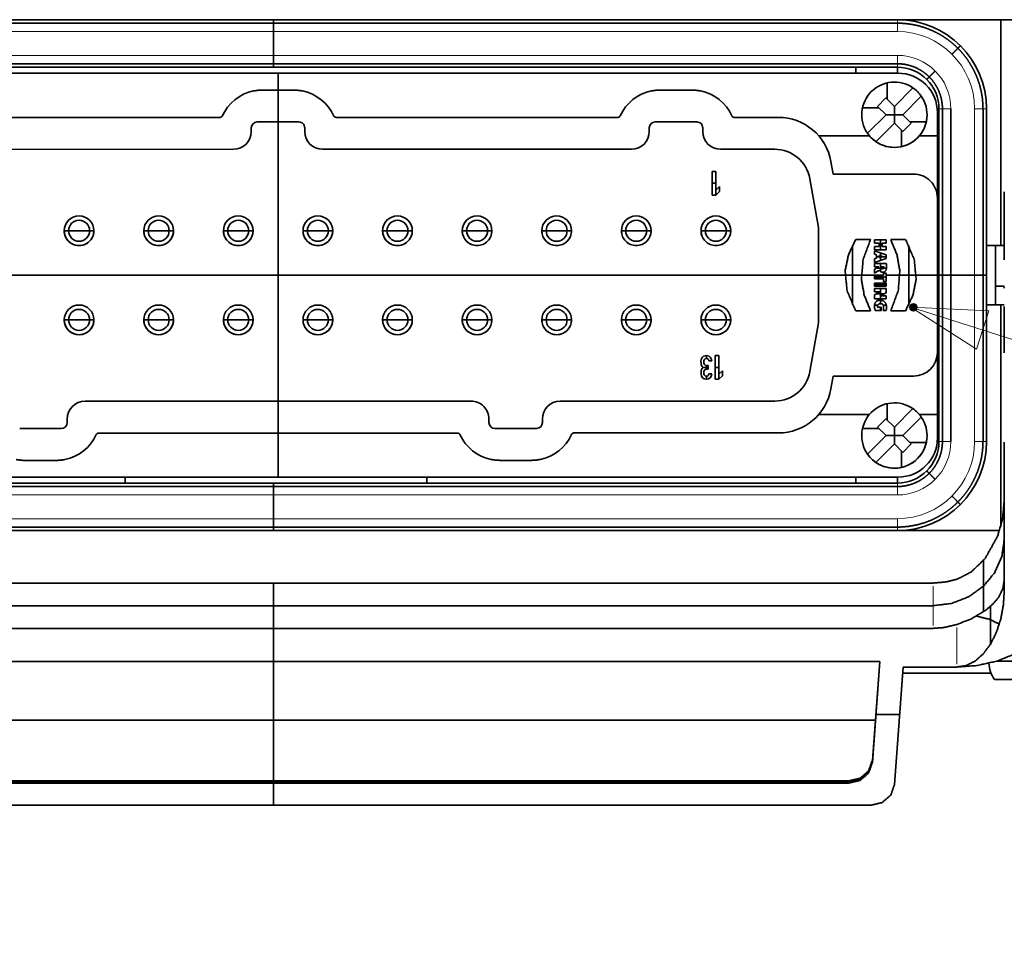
# Model space of a CAD drawing. Header units: millimetres. Extents: x 0 to 1189, y 0 to 841.
# Tile 51 of 84: x 199 to 240, y 553 to 593. Entities that reach past the tile are written whole.
import ezdxf

# ---------------------------------------------------------------- set-up
doc = ezdxf.new("R2010")
doc.units = ezdxf.units.MM
doc.layers.add('1', color=7, linetype='Continuous')

msp = doc.modelspace()

# ---------------------------------------------------------------- linework, layer by layer
at = {"layer": '1', "color": 43, "linetype": 'Continuous', "lineweight": 35}
for p, q in [((183.062, 592.703), (235.562, 592.703)), ((241.812, 592.703), (235.562, 592.703)), ((239.911, 592.703), (239.911, 583.203)), ((183.062, 592.557), (235.562, 592.557)), ((209.312, 592.203), (209.312, 591.203)), ((183.062, 590.85), (235.562, 590.85)), ((183.062, 590.703), (235.562, 590.703)), ((233.812, 590.453), (233.812, 590.703)), ((235.562, 590.703), (235.562, 590.453)), ((237.312, 588.953), (237.312, 574.953)), ((237.459, 588.953), (237.459, 574.953)), ((237.812, 588.953), (237.812, 574.953)), ((239.166, 588.953), (239.166, 574.953)), ((239.312, 588.953), (239.312, 574.953)), ((237.246, 588.828), (237.312, 588.828)), ((237.247, 586.953), (237.312, 586.953)), ((239.687, 583.203), (239.312, 583.203)), ((238.812, 581.953), (237.812, 581.953)), ((239.312, 580.703), (239.687, 580.703)), ((239.911, 580.704), (239.911, 571.367)), ((237.312, 576.953), (237.249, 576.953)), ((237.249, 575.078), (237.312, 575.078)), ((235.562, 573.203), (183.062, 573.203)), ((233.812, 573.203), (233.812, 573.453)), ((235.562, 573.453), (235.562, 573.203)), ((235.562, 573.057), (183.062, 573.057)), ((209.312, 572.703), (209.312, 571.703)), ((235.562, 571.35), (183.062, 571.35)), ((235.562, 571.203), (183.062, 571.203)), ((235.562, 571.203), (239.859, 571.203))]:
    msp.add_line(p, q, dxfattribs=at)
at = {"layer": '1', "color": 253, "linetype": 'Continuous', "lineweight": 13}
for p, q in [((183.062, 592.203), (235.562, 592.203)), ((235.562, 591.203), (183.062, 591.203)), ((237.812, 574.953), (237.812, 588.953)), ((238.812, 588.953), (238.812, 574.953)), ((183.062, 572.703), (235.562, 572.703)), ((235.562, 571.703), (183.062, 571.703)), ((237.062, 567.214), (237.062, 568.87)), ((234.508, 561.533), (234.508, 561.442)), ((233.51, 560.668), (233.51, 560.576))]:
    msp.add_line(p, q, dxfattribs=at)
at = {"layer": '1', "color": 3, "linetype": 'Continuous', "lineweight": 35}
for p, q in [((183.396, 590.444), (235.596, 590.453)), ((209.496, 590.449), (209.496, 589.74)), ((210.163, 589.74), (208.83, 589.74)), ((209.498, 589.74), (209.498, 588.399)), ((226.913, 589.743), (225.58, 589.743)), ((235.139, 590.046), (235.139, 589.355)), ((235.437, 589.057), (236.216, 589.837)), ((234.73, 589.057), (235.083, 589.41)), ((235.083, 589.41), (235.437, 589.057)), ((236.57, 589.483), (235.791, 588.704)), ((234.095, 589.001), (234.786, 589.001)), ((235.084, 588.703), (234.73, 589.057)), ((235.437, 588.35), (235.437, 589.057)), ((207.058, 588.59), (195.186, 588.588)), ((223.808, 588.593), (211.936, 588.591)), ((230.548, 588.594), (228.686, 588.594)), ((234.305, 587.924), (235.084, 588.703)), ((235.791, 588.704), (235.084, 588.703)), ((235.791, 588.704), (236.144, 588.35)), ((237.247, 585.204), (237.247, 588.804)), ((208.372, 587.999), (208.372, 588.149)), ((208.622, 588.399), (210.372, 588.399)), ((209.498, 576.649), (209.498, 588.399)), ((210.622, 588.149), (210.622, 587.999)), ((225.122, 588.002), (225.122, 588.152)), ((225.372, 588.402), (227.122, 588.402)), ((227.372, 588.152), (227.372, 588.002)), ((235.437, 588.35), (234.658, 587.57)), ((235.791, 587.996), (235.437, 588.35)), ((235.735, 588.052), (235.736, 587.361)), ((236.144, 588.35), (235.791, 587.996)), ((236.089, 588.406), (236.78, 588.406)), ((234.39, 587.812), (232.254, 587.812)), ((237.247, 587.813), (236.485, 587.813)), ((194.622, 587.246), (207.622, 587.249)), ((211.372, 587.249), (224.372, 587.251)), ((228.122, 587.252), (230.399, 587.253)), ((232.859, 586.203), (232.765, 586.735)), ((227.921, 586.321), (227.771, 586.321)), ((227.771, 586.321), (227.772, 585.321)), ((227.922, 585.531), (227.921, 586.321)), ((231.877, 586.013), (232.24, 583.953)), ((236.247, 586.204), (232.859, 586.203)), ((227.772, 585.821), (227.922, 585.821)), ((228.072, 585.678), (227.922, 585.531)), ((227.922, 585.321), (227.922, 585.531)), ((228.072, 585.468), (228.072, 585.678)), ((227.772, 585.321), (227.922, 585.321)), ((227.922, 585.321), (227.772, 585.321)), ((227.922, 585.321), (228.072, 585.468)), ((227.922, 585.321), (228.072, 585.468)), ((237.247, 585.204), (237.248, 578.704)), ((232.24, 583.953), (232.241, 579.953)), ((233.807, 583.454), (234.433, 583.454)), ((233.807, 583.454), (234.433, 583.454)), ((235.282, 583.454), (235.909, 583.454)), ((235.282, 583.454), (235.909, 583.454)), ((233.672, 580.701), (233.671, 583.207)), ((234.606, 583.438), (235.097, 583.438)), ((234.606, 583.302), (234.606, 583.438)), ((234.606, 583.438), (235.097, 583.438)), ((234.799, 583.303), (234.606, 583.302)), ((234.606, 583.156), (234.799, 583.156)), ((234.606, 583.02), (234.606, 583.156)), ((234.606, 583.156), (234.799, 583.156)), ((234.799, 583.156), (234.799, 583.303)), ((234.918, 583.229), (234.799, 583.229)), ((234.852, 583.02), (234.851, 583.438)), ((235.097, 583.303), (234.918, 583.303)), ((234.918, 583.303), (234.918, 583.156)), ((234.918, 583.156), (235.097, 583.156)), ((234.918, 583.156), (235.097, 583.156)), ((235.097, 583.438), (235.097, 583.303)), ((235.097, 583.156), (235.097, 583.02)), ((236.045, 580.701), (236.044, 583.207)), ((235.097, 583.02), (234.606, 583.02)), ((234.606, 582.972), (235.097, 582.812)), ((234.606, 582.838), (234.606, 582.972)), ((234.606, 582.972), (235.097, 582.812)), ((234.686, 582.813), (234.606, 582.838)), ((234.606, 582.636), (234.686, 582.662)), ((234.606, 582.636), (234.686, 582.662)), ((235.097, 582.657), (234.606, 582.488)), ((234.606, 582.488), (234.606, 582.636)), ((234.686, 582.662), (234.686, 582.813)), ((234.792, 582.73), (234.686, 582.73)), ((234.792, 582.781), (234.792, 582.695)), ((234.871, 582.757), (234.792, 582.781)), ((234.936, 582.738), (234.792, 582.738)), ((234.792, 582.695), (234.871, 582.72)), ((234.792, 582.695), (234.871, 582.72)), ((234.852, 582.763), (234.852, 582.892)), ((234.852, 582.573), (234.852, 582.714)), ((234.867, 582.758), (234.867, 582.718)), ((234.895, 582.75), (234.871, 582.757)), ((234.871, 582.72), (234.895, 582.727)), ((234.871, 582.72), (234.895, 582.727)), ((234.918, 582.745), (234.895, 582.75)), ((234.895, 582.727), (234.918, 582.733)), ((234.895, 582.727), (234.918, 582.733)), ((235.097, 582.73), (234.907, 582.73)), ((234.941, 582.74), (234.918, 582.745)), ((234.918, 582.733), (234.941, 582.74)), ((234.918, 582.733), (234.941, 582.74)), ((235.097, 582.812), (235.097, 582.657)), ((234.606, 582.441), (235.097, 582.441)), ((234.606, 582.305), (234.606, 582.441)), ((234.606, 582.441), (235.097, 582.441)), ((234.785, 582.305), (234.606, 582.305)), ((234.606, 582.208), (234.785, 582.299)), ((234.606, 582.208), (234.785, 582.299)), ((234.893, 582.242), (234.673, 582.242)), ((234.785, 582.299), (234.785, 582.305)), ((234.854, 582.11), (234.854, 582.441)), ((234.882, 582.299), (234.881, 582.291)), ((234.881, 582.291), (234.881, 582.283)), ((234.881, 582.283), (234.885, 582.257)), ((234.883, 582.305), (234.882, 582.299)), ((234.988, 582.305), (234.883, 582.305)), ((234.986, 582.263), (234.884, 582.263)), ((234.885, 582.257), (234.895, 582.237)), ((234.885, 582.257), (234.895, 582.237)), ((234.895, 582.237), (234.913, 582.225)), ((234.895, 582.237), (234.913, 582.225)), ((234.913, 582.225), (234.937, 582.22)), ((234.913, 582.225), (234.937, 582.22)), ((234.935, 582.305), (234.935, 582.22)), ((234.937, 582.22), (234.964, 582.226)), ((234.937, 582.22), (234.964, 582.226)), ((234.964, 582.226), (234.982, 582.245)), ((234.964, 582.226), (234.982, 582.245)), ((235.1, 582.242), (234.98, 582.242)), ((234.982, 582.245), (234.989, 582.28)), ((234.989, 582.299), (234.988, 582.305)), ((234.989, 582.289), (234.989, 582.299)), ((234.989, 582.28), (234.989, 582.289)), ((235.098, 582.223), (235.095, 582.2)), ((235.097, 582.441), (235.098, 582.42)), ((235.098, 582.42), (235.099, 582.398)), ((235.1, 582.247), (235.098, 582.223)), ((235.099, 582.398), (235.1, 582.375)), ((235.1, 582.375), (235.1, 582.35)), ((235.1, 582.35), (235.101, 582.325)), ((235.101, 582.273), (235.1, 582.247)), ((235.101, 582.325), (235.101, 582.299)), ((235.101, 582.299), (235.101, 582.273)), ((186.755, 581.949), (232.241, 581.949)), ((233.358, 581.949), (232.241, 581.949)), ((234.044, 581.954), (233.358, 581.954)), ((234.981, 581.949), (234.044, 581.949)), ((234.606, 582.043), (234.606, 582.208)), ((234.756, 582.13), (234.606, 582.043)), ((234.606, 581.932), (234.981, 581.932)), ((234.606, 581.932), (234.981, 581.932)), ((234.606, 581.796), (234.606, 581.932)), ((235.097, 581.864), (234.606, 581.864)), ((234.981, 581.796), (234.606, 581.796)), ((234.775, 582.141), (234.756, 582.13)), ((234.793, 582.153), (234.775, 582.141)), ((234.813, 582.166), (234.793, 582.153)), ((234.823, 582.143), (234.813, 582.166)), ((234.838, 582.124), (234.823, 582.143)), ((234.856, 582.108), (234.838, 582.124)), ((234.852, 581.796), (234.852, 581.932)), ((234.876, 582.095), (234.856, 582.108)), ((234.899, 582.085), (234.876, 582.095)), ((234.923, 582.08), (234.899, 582.085)), ((234.947, 582.078), (234.923, 582.08)), ((234.97, 582.079), (234.947, 582.078)), ((234.99, 582.082), (234.97, 582.079)), ((234.981, 581.932), (234.981, 582.037)), ((234.981, 582.037), (235.097, 582.037)), ((234.981, 582.037), (235.097, 582.037)), ((234.981, 581.69), (234.981, 581.796)), ((235.009, 582.087), (234.99, 582.082)), ((235.026, 582.094), (235.009, 582.087)), ((235.04, 582.104), (235.026, 582.094)), ((235.054, 582.115), (235.04, 582.104)), ((235.065, 582.128), (235.054, 582.115)), ((235.075, 582.143), (235.065, 582.128)), ((235.083, 582.16), (235.075, 582.143)), ((235.09, 582.179), (235.083, 582.16)), ((235.095, 582.2), (235.09, 582.179)), ((235.097, 582.037), (235.097, 581.69)), ((235.671, 581.949), (235.097, 581.949)), ((236.358, 581.954), (235.671, 581.954)), ((237.248, 581.949), (236.358, 581.949)), ((234.606, 581.622), (235.097, 581.622)), ((234.606, 581.622), (235.097, 581.622)), ((234.606, 581.486), (234.606, 581.622)), ((235.097, 581.554), (234.606, 581.554)), ((235.097, 581.486), (234.606, 581.486)), ((234.606, 581.384), (235.097, 581.384)), ((234.606, 581.254), (234.606, 581.384)), ((234.606, 581.384), (235.097, 581.384)), ((234.852, 581.486), (234.852, 581.622)), ((234.852, 581.255), (234.852, 581.384)), ((235.097, 581.69), (234.981, 581.69)), ((235.097, 581.622), (235.097, 581.486)), ((235.097, 581.384), (235.097, 581.211)), ((234.807, 581.254), (234.606, 581.254)), ((234.606, 581.127), (234.774, 581.209)), ((234.606, 581.127), (234.774, 581.209)), ((234.606, 580.955), (234.606, 581.127)), ((235.012, 581.17), (234.694, 581.17)), ((234.774, 581.209), (234.803, 581.223)), ((234.774, 581.209), (234.803, 581.223)), ((234.803, 581.223), (234.832, 581.236)), ((234.803, 581.223), (234.832, 581.236)), ((234.835, 581.254), (234.807, 581.254)), ((234.848, 581.091), (234.824, 581.08)), ((234.824, 581.08), (234.858, 581.083)), ((234.824, 581.08), (234.858, 581.083)), ((234.832, 581.236), (234.859, 581.247)), ((234.832, 581.236), (234.859, 581.247)), ((234.859, 581.256), (234.835, 581.254)), ((234.873, 581.102), (234.848, 581.091)), ((234.852, 581.093), (234.852, 581.244)), ((234.852, 580.955), (234.852, 581.083)), ((234.858, 581.083), (234.893, 581.085)), ((234.858, 581.083), (234.893, 581.085)), ((234.859, 581.247), (234.885, 581.258)), ((234.859, 581.247), (234.885, 581.258)), ((234.885, 581.258), (234.859, 581.256)), ((234.899, 581.115), (234.873, 581.102)), ((234.893, 581.085), (234.926, 581.086)), ((234.893, 581.085), (234.926, 581.086)), ((234.925, 581.127), (234.899, 581.115)), ((234.951, 581.14), (234.925, 581.127)), ((234.926, 581.086), (235.097, 581.086)), ((234.926, 581.086), (235.097, 581.086)), ((235.097, 581.211), (234.951, 581.14)), ((235.097, 581.086), (235.097, 580.955)), ((234.598, 580.669), (234.6, 580.692)), ((234.598, 580.645), (234.598, 580.669)), ((234.598, 580.616), (234.598, 580.645)), ((234.601, 580.588), (234.598, 580.616)), ((234.6, 580.692), (234.604, 580.714)), ((234.73, 580.683), (234.6, 580.683)), ((234.604, 580.562), (234.601, 580.588)), ((234.604, 580.714), (234.609, 580.734)), ((234.609, 580.536), (234.604, 580.562)), ((235.097, 580.955), (234.606, 580.955)), ((234.609, 580.734), (234.615, 580.754)), ((234.615, 580.754), (234.622, 580.772)), ((234.615, 580.754), (234.622, 580.772)), ((234.622, 580.772), (234.63, 580.789)), ((234.622, 580.772), (234.63, 580.789)), ((234.63, 580.789), (234.64, 580.805)), ((234.63, 580.789), (234.64, 580.805)), ((234.64, 580.805), (234.651, 580.82)), ((234.64, 580.805), (234.651, 580.82)), ((234.651, 580.82), (234.663, 580.833)), ((234.651, 580.82), (234.663, 580.833)), ((234.663, 580.833), (234.676, 580.845)), ((234.663, 580.833), (234.676, 580.845)), ((234.676, 580.845), (234.69, 580.856)), ((234.676, 580.845), (234.69, 580.856)), ((234.69, 580.856), (234.705, 580.866)), ((234.69, 580.856), (234.705, 580.866)), ((234.705, 580.866), (234.722, 580.874)), ((234.705, 580.866), (234.722, 580.874)), ((234.722, 580.874), (234.739, 580.881)), ((234.722, 580.874), (234.739, 580.881)), ((234.723, 580.657), (234.722, 580.631)), ((234.722, 580.631), (234.722, 580.62)), ((234.722, 580.62), (234.723, 580.611)), ((234.729, 580.68), (234.723, 580.657)), ((234.723, 580.611), (234.725, 580.603)), ((234.725, 580.603), (234.878, 580.603)), ((234.725, 580.603), (234.878, 580.603)), ((234.737, 580.699), (234.729, 580.68)), ((234.749, 580.715), (234.737, 580.699)), ((234.739, 580.881), (234.757, 580.887)), ((234.739, 580.881), (234.757, 580.887)), ((234.764, 580.728), (234.749, 580.715)), ((234.757, 580.887), (234.776, 580.892)), ((234.757, 580.887), (234.776, 580.892)), ((234.781, 580.738), (234.764, 580.728)), ((234.776, 580.892), (234.796, 580.895)), ((234.776, 580.892), (234.796, 580.895)), ((234.801, 580.745), (234.781, 580.738)), ((234.796, 580.895), (234.817, 580.897)), ((234.796, 580.895), (234.817, 580.897)), ((234.823, 580.749), (234.801, 580.745)), ((234.817, 580.897), (234.839, 580.898)), ((234.817, 580.897), (234.839, 580.898)), ((234.848, 580.751), (234.823, 580.749)), ((234.839, 580.898), (234.86, 580.897)), ((234.839, 580.898), (234.86, 580.897)), ((234.871, 580.75), (234.848, 580.751)), ((234.852, 580.751), (234.852, 580.897)), ((234.852, 580.468), (234.852, 580.603)), ((234.86, 580.897), (234.881, 580.895)), ((234.86, 580.897), (234.881, 580.895)), ((234.892, 580.746), (234.871, 580.75)), ((234.878, 580.603), (234.878, 580.468)), ((234.881, 580.895), (234.901, 580.892)), ((234.881, 580.895), (234.901, 580.892)), ((234.912, 580.739), (234.892, 580.746)), ((234.901, 580.892), (234.92, 580.887)), ((234.901, 580.892), (234.92, 580.887)), ((234.93, 580.73), (234.912, 580.739)), ((234.92, 580.887), (234.938, 580.881)), ((234.92, 580.887), (234.938, 580.881)), ((234.945, 580.718), (234.93, 580.73)), ((234.938, 580.881), (234.956, 580.874)), ((234.938, 580.881), (234.956, 580.874)), ((234.958, 580.703), (234.945, 580.718)), ((234.956, 580.874), (234.973, 580.866)), ((234.956, 580.874), (234.973, 580.866)), ((234.969, 580.686), (234.958, 580.703)), ((234.977, 580.666), (234.969, 580.686)), ((235.099, 580.683), (234.97, 580.683)), ((234.973, 580.866), (234.989, 580.856)), ((234.973, 580.866), (234.989, 580.856)), ((234.981, 580.643), (234.977, 580.666)), ((234.978, 580.539), (234.981, 580.566)), ((234.983, 580.618), (234.981, 580.643)), ((234.981, 580.566), (234.982, 580.592)), ((234.982, 580.592), (234.983, 580.618)), ((234.989, 580.856), (235.004, 580.845)), ((234.989, 580.856), (235.004, 580.845)), ((235.004, 580.845), (235.018, 580.833)), ((235.004, 580.845), (235.018, 580.833)), ((235.018, 580.833), (235.032, 580.821)), ((235.018, 580.833), (235.032, 580.821)), ((235.032, 580.821), (235.044, 580.807)), ((235.032, 580.821), (235.044, 580.807)), ((235.044, 580.807), (235.055, 580.791)), ((235.044, 580.807), (235.055, 580.791)), ((235.055, 580.791), (235.065, 580.775)), ((235.055, 580.791), (235.065, 580.775)), ((235.065, 580.775), (235.075, 580.758)), ((235.065, 580.775), (235.075, 580.758)), ((235.075, 580.758), (235.083, 580.74)), ((235.075, 580.758), (235.083, 580.74)), ((235.083, 580.74), (235.089, 580.721)), ((235.083, 580.74), (235.089, 580.721)), ((235.089, 580.721), (235.095, 580.701)), ((235.095, 580.701), (235.1, 580.68)), ((235.1, 580.68), (235.103, 580.659)), ((235.105, 580.58), (235.102, 580.55)), ((235.103, 580.659), (235.105, 580.636)), ((235.105, 580.636), (235.106, 580.613)), ((235.106, 580.613), (235.105, 580.58)), ((236.123, 580.599), (236.089, 580.599)), ((236.218, 580.599), (236.123, 580.599)), ((236.17, 580.651), (236.304, 580.651)), ((236.17, 580.618), (236.17, 580.651)), ((236.17, 580.651), (236.304, 580.651)), ((236.218, 580.618), (236.17, 580.618)), ((236.17, 580.576), (236.218, 580.593)), ((236.17, 580.576), (236.218, 580.593)), ((236.17, 580.539), (236.17, 580.576)), ((236.213, 580.556), (236.17, 580.539)), ((236.219, 580.558), (236.213, 580.556)), ((236.218, 580.593), (236.218, 580.618)), ((236.24, 580.595), (236.218, 580.595)), ((236.228, 580.564), (236.219, 580.558)), ((236.236, 580.552), (236.228, 580.564)), ((236.236, 580.712), (236.236, 580.746)), ((236.236, 580.712), (236.236, 580.651)), ((236.248, 580.543), (236.236, 580.552)), ((236.236, 580.551), (236.236, 580.486)), ((236.237, 580.551), (236.237, 580.651)), ((236.279, 580.618), (236.24, 580.618)), ((236.24, 580.618), (236.24, 580.595)), ((236.279, 580.597), (236.24, 580.597)), ((236.26, 580.618), (236.26, 580.576)), ((236.279, 580.595), (236.279, 580.618)), ((236.304, 580.595), (236.279, 580.595)), ((236.299, 580.561), (236.285, 580.546)), ((236.304, 580.589), (236.299, 580.561)), ((236.304, 580.651), (236.304, 580.589)), ((236.35, 580.599), (236.304, 580.599)), ((236.384, 580.599), (236.35, 580.599)), ((234.434, 580.454), (233.807, 580.454)), ((234.616, 580.512), (234.609, 580.536)), ((234.623, 580.489), (234.616, 580.512)), ((234.632, 580.468), (234.623, 580.489)), ((234.878, 580.468), (234.632, 580.468)), ((234.963, 580.472), (234.969, 580.491)), ((235.087, 580.472), (234.963, 580.472)), ((234.969, 580.491), (234.974, 580.514)), ((234.974, 580.514), (234.978, 580.539)), ((235.093, 580.495), (235.087, 580.472)), ((235.098, 580.521), (235.093, 580.495)), ((235.102, 580.55), (235.098, 580.521)), ((235.909, 580.454), (235.283, 580.454)), ((236.237, 580.451), (236.237, 580.486)), ((236.265, 580.54), (236.248, 580.543)), ((236.285, 580.546), (236.265, 580.54)), ((232.241, 579.953), (231.878, 577.892)), ((227.524, 578.57), (227.524, 578.445)), ((228.047, 578.571), (227.897, 578.571)), ((227.897, 578.571), (227.898, 577.571)), ((228.048, 577.781), (228.047, 578.571)), ((237.249, 575.104), (237.248, 578.704)), ((227.297, 578.345), (227.298, 578.245)), ((227.381, 578.07), (227.598, 578.071)), ((227.423, 578.245), (227.422, 578.346)), ((227.598, 578.146), (227.523, 578.146)), ((227.524, 578.146), (227.524, 577.995)), ((227.598, 577.996), (227.598, 578.146)), ((227.622, 578.346), (227.747, 578.346)), ((227.897, 578.071), (228.047, 578.071)), ((227.423, 577.795), (227.423, 577.896)), ((227.523, 577.995), (227.598, 577.996)), ((227.524, 577.696), (227.524, 577.57)), ((227.748, 577.796), (227.623, 577.796)), ((228.198, 577.928), (228.048, 577.781)), ((228.048, 577.571), (228.048, 577.781)), ((228.048, 577.571), (228.198, 577.718)), ((228.198, 577.718), (228.198, 577.928)), ((232.86, 577.703), (232.766, 577.171)), ((232.86, 577.703), (236.249, 577.704)), ((227.898, 577.571), (228.048, 577.571)), ((217.624, 576.65), (201.374, 576.647)), ((217.624, 576.65), (201.374, 576.647)), ((209.498, 576.649), (209.498, 575.308)), ((230.401, 576.653), (221.374, 576.651)), ((230.401, 576.653), (221.374, 576.651)), ((235.139, 576.546), (235.139, 575.855)), ((234.39, 576.094), (232.256, 576.094)), ((235.437, 575.557), (236.216, 576.337)), ((237.249, 576.094), (236.485, 576.094)), ((200.624, 575.897), (200.624, 575.747)), ((218.374, 575.75), (218.374, 575.9)), ((220.624, 575.901), (220.624, 575.751)), ((234.73, 575.557), (235.083, 575.91)), ((235.083, 575.91), (235.437, 575.557)), ((236.57, 575.983), (235.791, 575.204)), ((200.374, 575.497), (198.624, 575.497)), ((200.374, 575.497), (198.624, 575.497)), ((201.938, 575.306), (217.06, 575.309)), ((209.499, 575.308), (209.499, 573.449)), ((220.374, 575.501), (218.624, 575.5)), ((220.374, 575.501), (218.624, 575.5)), ((221.938, 575.31), (230.551, 575.311)), ((234.095, 575.501), (234.786, 575.501)), ((234.305, 574.424), (235.084, 575.203)), ((235.084, 575.203), (234.73, 575.557)), ((235.791, 575.204), (235.084, 575.203)), ((235.437, 574.85), (235.437, 575.557)), ((235.791, 575.204), (236.144, 574.85)), ((235.437, 574.85), (234.658, 574.07)), ((235.791, 574.496), (235.437, 574.85)), ((236.144, 574.85), (235.791, 574.496)), ((236.089, 574.906), (236.78, 574.906)), ((235.735, 574.552), (235.736, 573.861)), ((198.833, 574.156), (200.166, 574.156)), ((218.833, 574.159), (220.166, 574.159)), ((235.599, 573.453), (183.399, 573.444)), ((245.862, 565.703), (239.727, 565.703))]:
    msp.add_line(p, q, dxfattribs=at)
at = {"layer": '1', "color": 2, "linetype": 'Continuous', "lineweight": 35}
msp.add_line((237.312, 584.298), (237.247, 584.298), dxfattribs=at)
at = {"layer": '1', "color": 30, "linetype": 'Continuous', "lineweight": 35}
for p, q in [((240.062, 583.203), (239.687, 583.203)), ((240.062, 581.495), (239.687, 581.495)), ((239.687, 580.703), (240.062, 580.703)), ((239.184, 567.779), (239.184, 569.94)), ((237.062, 568.995), (181.562, 568.995)), ((209.312, 568.995), (209.312, 567.089)), ((181.562, 568.042), (237.062, 568.042)), ((239.476, 566.415), (239.476, 568.009)), ((181.562, 567.089), (237.062, 567.089)), ((209.312, 567.089), (209.312, 565.693)), ((183.797, 565.693), (234.827, 565.693)), ((209.312, 560.668), (209.312, 565.693)), ((234.82, 565.693), (234.508, 561.533)), ((234.827, 565.693), (234.508, 561.442)), ((234.508, 561.487), (234.824, 565.693)), ((235.44, 560.511), (235.812, 565.461)), ((234.667, 563.568), (234.667, 563.659)), ((234.635, 563.226), (183.99, 563.226)), ((234.66, 563.47), (235.663, 563.47)), ((234.508, 561.442), (234.508, 561.533)), ((185.114, 560.668), (233.51, 560.668)), ((209.312, 560.576), (209.312, 560.668)), ((234.192, 560.826), (234.192, 560.918)), ((185.114, 560.622), (233.51, 560.622)), ((233.51, 560.576), (185.114, 560.576)), ((209.312, 560.576), (209.312, 559.646)), ((184.182, 559.646), (234.443, 559.646))]:
    msp.add_line(p, q, dxfattribs=at)
at = {"layer": '1', "color": 7, "linetype": 'Continuous', "lineweight": 13}
for p, q in [((322.991, 553.161), (236.123, 580.599)), ((236.123, 580.599), (238.895, 578.831)), ((239.407, 580.453), (236.123, 580.599)), ((238.895, 578.831), (239.407, 580.453))]:
    msp.add_line(p, q, dxfattribs=at)
at = {"layer": '1', "color": 253, "linetype": 'Continuous', "lineweight": 35}
for p, q in [((203.062, 573.203), (203.062, 573.448)), ((215.762, 573.203), (215.762, 573.45)), ((235.793, 565.203), (239.508, 565.203))]:
    msp.add_line(p, q, dxfattribs=at)
at = {"layer": '1', "color": 3, "linetype": 'Continuous', "lineweight": 35}
for centre, radius in [((201.123, 583.821), 0.625), ((204.473, 583.821), 0.625), ((207.823, 583.821), 0.625), ((211.173, 583.821), 0.625), ((214.523, 583.821), 0.625), ((217.873, 583.821), 0.625), ((221.223, 583.821), 0.625), ((224.573, 583.821), 0.625), ((227.923, 583.821), 0.625), ((201.123, 583.821), 0.442), ((204.473, 583.821), 0.442), ((207.823, 583.821), 0.442), ((211.173, 583.821), 0.442), ((214.523, 583.821), 0.442), ((217.873, 583.821), 0.442), ((221.223, 583.821), 0.442), ((224.573, 583.821), 0.442), ((227.923, 583.821), 0.442), ((201.123, 580.071), 0.625), ((204.473, 580.071), 0.625), ((207.823, 580.071), 0.625), ((211.173, 580.071), 0.625), ((214.523, 580.071), 0.625), ((217.873, 580.071), 0.625), ((221.223, 580.071), 0.625), ((224.573, 580.071), 0.625), ((227.923, 580.071), 0.625), ((236.236, 580.599), 0.148), ((236.236, 580.599), 0.113), ((201.123, 580.071), 0.442), ((204.473, 580.071), 0.442), ((207.823, 580.071), 0.442), ((211.173, 580.071), 0.442), ((214.523, 580.071), 0.442), ((217.873, 580.071), 0.442), ((221.223, 580.071), 0.442), ((224.573, 580.071), 0.442), ((227.923, 580.071), 0.442)]:
    msp.add_circle(centre, radius, dxfattribs=at)
at = {"layer": '1', "color": 43, "linetype": 'Continuous', "lineweight": 35}
for centre, radius, start, end in [((235.562, 588.953), 3.75, 0, 90), ((235.562, 588.953), 1.75, 0, 90), ((235.562, 574.953), 1.75, 270, 0), ((235.562, 574.953), 3.75, 270, 0)]:
    msp.add_arc(centre, radius, start, end, dxfattribs=at)
at = {"layer": '1', "color": 253, "linetype": 'Continuous', "lineweight": 13}
for centre, radius, start, end in [((235.562, 588.953), 3.25, 0, 90), ((235.562, 588.953), 2.25, 0, 90), ((235.562, 574.953), 2.25, 270, 0), ((235.562, 574.953), 3.25, 270, 0)]:
    msp.add_arc(centre, radius, start, end, dxfattribs=at)
at = {"layer": '1', "color": 3, "linetype": 'Continuous', "lineweight": 35}
for centre, radius, start, end in [((235.597, 588.803), 1.65, 0.01, 90.01), ((208.83, 587.899), 1.841, 101.374, 155.9569), ((210.163, 587.899), 1.841, 24.0631, 78.646), ((225.58, 587.902), 1.841, 101.374, 155.9569), ((226.913, 587.902), 1.841, 24.0631, 78.646), ((235.437, 588.703), 1.375, 55.4957, 214.5443), ((235.437, 588.703), 1.375, 34.5443, 55.4957), ((235.437, 588.703), 1.375, 235.4957, 34.5443), ((230.549, 586.344), 2.25, 10.01, 90.01), ((235.437, 588.703), 1.375, 270, 359.9887), ((208.622, 588.149), 0.25, 90.01, 180.01), ((210.372, 588.149), 0.25, 0.01, 90.01), ((225.372, 588.152), 0.25, 90.01, 180.01), ((227.122, 588.152), 0.25, 0.01, 90.01), ((207.622, 587.999), 0.75, 270.01, 0.01), ((211.372, 587.999), 0.75, 180.01, 270.01), ((224.372, 588.002), 0.75, 270.01, 0.01), ((228.122, 588.002), 0.75, 180.01, 270.01), ((235.437, 588.703), 1.375, 214.5443, 235.4957), ((235.437, 588.703), 1.375, 214.5487, 270), ((230.399, 585.753), 1.5, 10.01, 90.01), ((236.247, 585.204), 1, 0.01, 90.01), ((201.123, 583.821), 0.625, 179.64, 0), ((201.123, 583.821), 0.625, 179.9944, 270), ((201.123, 583.821), 0.625, 270, 359.64), ((204.473, 583.821), 0.625, 179.64, 0), ((204.473, 583.821), 0.625, 179.9944, 270), ((204.473, 583.821), 0.625, 270, 359.64), ((207.823, 583.821), 0.625, 179.8088, 0), ((207.823, 583.821), 0.625, 179.9944, 270), ((207.823, 583.821), 0.625, 270, 359.8087), ((211.173, 583.821), 0.625, 179.8706, 0), ((211.173, 583.821), 0.625, 179.9944, 270), ((211.173, 583.821), 0.625, 270, 359.8706), ((214.523, 583.821), 0.625, 179.8706, 0), ((214.523, 583.821), 0.625, 179.9944, 270), ((214.523, 583.821), 0.625, 270, 359.8706), ((217.873, 583.821), 0.625, 180.0956, 0), ((217.873, 583.821), 0.625, 179.9944, 270), ((217.873, 583.821), 0.625, 270, 0.1013), ((221.223, 583.821), 0.625, 180.09, 0), ((221.223, 583.821), 0.625, 179.9944, 270), ((221.223, 583.821), 0.625, 270, 0.0956), ((224.573, 583.821), 0.625, 180.0956, 0), ((224.573, 583.821), 0.625, 179.9944, 270), ((224.573, 583.821), 0.625, 270, 0.1013), ((227.923, 583.821), 0.625, 180.3262, 0), ((227.923, 583.821), 0.625, 179.9944, 270), ((227.923, 583.821), 0.625, 270, 0.3319), ((236.236, 580.599), 0.148, 0, 180), ((236.236, 580.599), 0.113, 180, 0), ((236.26, 580.595), 0.0191, 180.01, 0.01), ((236.26, 580.595), 0.0191, 180.01, 0.01), ((201.123, 580.071), 0.625, 179.64, 0), ((201.123, 580.071), 0.625, 179.9944, 270), ((201.123, 580.071), 0.625, 270, 359.64), ((204.473, 580.071), 0.625, 179.64, 0), ((204.473, 580.071), 0.625, 179.9944, 270), ((204.473, 580.071), 0.625, 270, 359.64), ((207.823, 580.071), 0.625, 179.865, 0), ((207.823, 580.071), 0.625, 179.9944, 270), ((207.823, 580.071), 0.625, 270, 359.865), ((211.173, 580.071), 0.625, 179.8706, 0), ((211.173, 580.071), 0.625, 179.9944, 270), ((211.173, 580.071), 0.625, 270, 359.8706), ((214.523, 580.071), 0.625, 179.8706, 0), ((214.523, 580.071), 0.625, 179.9944, 270), ((214.523, 580.071), 0.625, 270, 359.8706), ((217.873, 580.071), 0.625, 180.0956, 0), ((217.873, 580.071), 0.625, 179.9944, 270), ((217.873, 580.071), 0.625, 270, 0.1013), ((221.223, 580.071), 0.625, 180.09, 0), ((221.223, 580.071), 0.625, 179.9944, 270), ((221.223, 580.071), 0.625, 270, 0.0956), ((224.573, 580.071), 0.625, 180.2644, 0), ((224.573, 580.071), 0.625, 179.9944, 270), ((224.573, 580.071), 0.625, 270, 0.27), ((227.923, 580.071), 0.625, 180.3262, 0), ((227.923, 580.071), 0.625, 179.9944, 270), ((227.923, 580.071), 0.625, 270, 0.3319), ((227.522, 578.346), 0.225, 0.02, 180.02), ((227.522, 578.346), 0.225, 0.02, 180.02), ((236.248, 578.704), 1, 270.01, 0.01), ((236.248, 578.704), 1, 270.01, 0.01), ((227.523, 578.245), 0.225, 180.02, 231.0776), ((227.522, 578.346), 0.1, 0.02, 180.02), ((227.523, 578.245), 0.1, 180.02, 270.02), ((227.523, 578.245), 0.1, 180.02, 270.02), ((227.523, 577.795), 0.225, 180.02, 0.02), ((227.523, 577.896), 0.1, 90.02, 180.02), ((227.523, 577.795), 0.1, 180.02, 0.02), ((227.523, 577.795), 0.1, 180.02, 0.02), ((230.401, 578.153), 1.5, 270.01, 350.01), ((230.401, 578.153), 1.5, 270.01, 350.01), ((230.55, 577.561), 2.25, 270.01, 350.01), ((230.55, 577.561), 2.25, 270.01, 350.01), ((201.374, 575.897), 0.75, 90.01, 180.01), ((201.374, 575.897), 0.75, 90.01, 180.01), ((217.624, 575.9), 0.75, 0.01, 90.01), ((217.624, 575.9), 0.75, 0.01, 90.01), ((221.374, 575.901), 0.75, 90.01, 180.01), ((221.374, 575.901), 0.75, 90.01, 180.01), ((235.437, 575.203), 1.375, 55.4957, 214.5443), ((235.437, 575.203), 1.375, 34.5443, 55.4957), ((200.374, 575.747), 0.25, 270.01, 0.01), ((200.374, 575.747), 0.25, 270.01, 0.01), ((218.624, 575.75), 0.25, 180.01, 270.01), ((218.624, 575.75), 0.25, 180.01, 270.01), ((220.374, 575.751), 0.25, 270.01, 0.01), ((220.374, 575.751), 0.25, 270.01, 0.01), ((235.437, 575.203), 1.375, 235.4957, 34.5443), ((200.165, 575.997), 1.841, 281.374, 335.9569), ((200.165, 575.997), 1.841, 281.374, 335.9569), ((218.832, 576.001), 1.841, 204.0631, 258.646), ((218.832, 576.001), 1.841, 204.0631, 258.646), ((220.165, 576.001), 1.841, 281.374, 335.9569), ((220.165, 576.001), 1.841, 281.374, 335.9569), ((235.437, 575.203), 1.375, 270, 359.9944), ((235.599, 575.103), 1.65, 270.01, 0.01), ((235.599, 575.103), 1.65, 270.01, 0.01), ((235.437, 575.203), 1.375, 214.5487, 270), ((235.437, 575.203), 1.375, 214.5443, 235.4957)]:
    msp.add_arc(centre, radius, start, end, dxfattribs=at)
at = {"layer": '1', "color": 214, "linetype": 'Continuous', "lineweight": 35}
msp.add_arc((240.787, 565.703), 1.375, 183.5258, 213.6794, dxfattribs=at)
at = {"layer": '1', "color": 43, "linetype": 'Continuous', "lineweight": 35}
for points in [[(209.312, 592.703), (209.312, 592.203)], [(209.312, 591.203), (209.312, 590.703)], [(237.812, 581.953), (237.312, 581.953)], [(239.312, 581.953), (238.812, 581.953)], [(209.312, 572.703), (209.312, 573.203)], [(209.312, 571.203), (209.312, 571.703)]]:
    msp.add_open_spline(points, degree=1, dxfattribs=at)
at = {"layer": '1', "color": 253, "linetype": 'Continuous', "lineweight": 13}
for points in [[(235.562, 592.203), (235.562, 592.703)], [(235.562, 590.703), (235.562, 591.203)], [(237.812, 588.953), (237.312, 588.953)], [(238.812, 588.953), (239.312, 588.953)], [(237.312, 574.953), (237.812, 574.953)], [(239.312, 574.953), (238.812, 574.953)], [(235.562, 573.203), (235.562, 572.703)], [(235.562, 571.703), (235.562, 571.203)], [(238.062, 565.586), (238.062, 567.123)]]:
    msp.add_open_spline(points, degree=1, dxfattribs=at)
at = {"layer": '1', "color": 43, "linetype": 'Continuous', "lineweight": 35}
for points, knots in [([(235.562, 592.557), (235.771, 592.551), (235.978, 592.533), (236.193, 592.501), (236.406, 592.457), (236.623, 592.397), (236.835, 592.325), (237.049, 592.236), (237.256, 592.134), (237.46, 592.017), (237.656, 591.886), (237.845, 591.741), (238.025, 591.585), (238.193, 591.416), (238.35, 591.236), (238.508, 591.029), (238.65, 590.81), (238.775, 590.586), (238.882, 590.354), (238.971, 590.121), (239.044, 589.883), (239.098, 589.649), (239.137, 589.412), (239.158, 589.184), (239.166, 588.953)], [0, 0, 0.03689, 0.073674, 0.112037, 0.150433, 0.190163, 0.229889, 0.270708, 0.311531, 0.353149, 0.39477, 0.436842, 0.478913, 0.521075, 0.563241, 0.609291, 0.655336, 0.700588, 0.745829, 0.789851, 0.83388, 0.876356, 0.918783, 0.95932, 1, 1]), ([(238.214, 591.605), (238.21, 591.602), (238.2, 591.592), (238.182, 591.573), (238.124, 591.515), (238.084, 591.475), (237.975, 591.366), (237.86, 591.252)], [0, 0, 0.00991, 0.038237, 0.089774, 0.255028, 0.366552, 0.676421, 1, 1]), ([(235.562, 590.85), (235.717, 590.843), (235.871, 590.825), (236.031, 590.791), (236.187, 590.744), (236.345, 590.681), (236.497, 590.604), (236.644, 590.511), (236.783, 590.405), (236.912, 590.286), (237.03, 590.155), (237.132, 590.018), (237.221, 589.872), (237.296, 589.723), (237.357, 589.567), (237.402, 589.413), (237.434, 589.256), (237.453, 589.106), (237.459, 588.953)], [0, 0, 0.052158, 0.104023, 0.158864, 0.213802, 0.270948, 0.328067, 0.386625, 0.44518, 0.504208, 0.563228, 0.620688, 0.678132, 0.734153, 0.7902, 0.844089, 0.897889, 0.948802, 1, 1]), ([(237.153, 590.544), (237.056, 590.448), (236.961, 590.352), (236.917, 590.309), (236.844, 590.235), (236.819, 590.21), (236.8, 590.191)], [0, 0, 0.273883, 0.544902, 0.667242, 0.873831, 0.946124, 1, 1]), ([(239.687, 580.703), (239.687, 580.827), (239.687, 581.675), (239.687, 582.733), (239.687, 583.203)], [0, 0, 0.049511, 0.388742, 0.811748, 1, 1]), ([(239.166, 574.953), (239.16, 574.745), (239.142, 574.537), (239.11, 574.323), (239.066, 574.11), (239.006, 573.893), (238.933, 573.68), (238.845, 573.467), (238.743, 573.26), (238.625, 573.055), (238.495, 572.859), (238.35, 572.67), (238.193, 572.491), (238.025, 572.322), (237.845, 572.165), (237.638, 572.008), (237.419, 571.865), (237.195, 571.741), (236.963, 571.633), (236.73, 571.544), (236.492, 571.472), (236.258, 571.418), (236.021, 571.379), (235.792, 571.357), (235.562, 571.35)], [0, 0, 0.03689, 0.07367, 0.112034, 0.15043, 0.190164, 0.22989, 0.270712, 0.311532, 0.353148, 0.39477, 0.436842, 0.478915, 0.521075, 0.563244, 0.609289, 0.655336, 0.700586, 0.745827, 0.789851, 0.833882, 0.876356, 0.918787, 0.959324, 1, 1]), ([(237.459, 574.953), (237.452, 574.798), (237.433, 574.645), (237.4, 574.485), (237.353, 574.328), (237.29, 574.17), (237.212, 574.019), (237.12, 573.871), (237.014, 573.733), (236.894, 573.604), (236.764, 573.486), (236.626, 573.384), (236.481, 573.294), (236.331, 573.22), (236.176, 573.159), (236.022, 573.114), (235.865, 573.081), (235.715, 573.063), (235.562, 573.057)], [0, 0, 0.052159, 0.104023, 0.158873, 0.213796, 0.270943, 0.328071, 0.38662, 0.44518, 0.504213, 0.563233, 0.620684, 0.678138, 0.734156, 0.790204, 0.844086, 0.897888, 0.948801, 1, 1]), ([(237.153, 573.362), (237.056, 573.459), (237.007, 573.509), (236.917, 573.598), (236.844, 573.671), (236.819, 573.697), (236.8, 573.716)], [0, 0, 0.273883, 0.413675, 0.6673, 0.873831, 0.946182, 1, 1]), ([(238.214, 572.302), (238.21, 572.305), (238.2, 572.315), (238.182, 572.333), (238.124, 572.392), (238.084, 572.431), (237.975, 572.541), (237.86, 572.655)], [0, 0, 0.009852, 0.038237, 0.089716, 0.255028, 0.366493, 0.676362, 1, 1])]:
    msp.add_open_spline(points, degree=1, knots=knots, dxfattribs=at)
at = {"layer": '1', "color": 3, "linetype": 'Continuous', "lineweight": 35}
for points, knots in [([(208.83, 589.74), (208.626, 589.729), (208.467, 589.704)], [0, 0, 0.559982, 1, 1]), ([(208.467, 589.704), (208.67, 589.733), (208.83, 589.74)], [0, 0, 0.55995, 1, 1]), ([(208.467, 589.704), (208.648, 589.731), (208.83, 589.74)], [0, 0, 0.500131, 1, 1]), ([(210.526, 589.704), (210.323, 589.733), (210.163, 589.74)], [0, 0, 0.559973, 1, 1]), ([(225.58, 589.743), (225.376, 589.732), (225.217, 589.707)], [0, 0, 0.55997, 1, 1]), ([(225.217, 589.707), (225.42, 589.736), (225.58, 589.743)], [0, 0, 0.55996, 1, 1]), ([(225.217, 589.707), (225.398, 589.734), (225.58, 589.743)], [0, 0, 0.500142, 1, 1]), ([(227.276, 589.707), (227.073, 589.736), (226.913, 589.743)], [0, 0, 0.559917, 1, 1]), ([(207.149, 588.649), (207.106, 588.603), (207.058, 588.59)], [0, 0, 0.554813, 1, 1]), ([(211.936, 588.591), (211.876, 588.61), (211.845, 588.65)], [0, 0, 0.554739, 1, 1]), ([(223.899, 588.652), (223.856, 588.605), (223.808, 588.593)], [0, 0, 0.554762, 1, 1]), ([(228.686, 588.594), (228.626, 588.613), (228.595, 588.653)], [0, 0, 0.554897, 1, 1]), ([(233.807, 580.454), (233.445, 581.294), (233.364, 582.134), (233.499, 582.794), (233.807, 583.454)], [0, 0, 0.289439, 0.556446, 0.769553, 1, 1]), ([(234.433, 583.454), (234.119, 582.614), (234.049, 581.774), (234.166, 581.114), (234.434, 580.454)], [0, 0, 0.287262, 0.557231, 0.771905, 1, 1]), ([(235.283, 580.454), (235.596, 581.294), (235.666, 582.134), (235.549, 582.794), (235.282, 583.454)], [0, 0, 0.287228, 0.557246, 0.771946, 1, 1]), ([(235.909, 583.454), (236.271, 582.614), (236.352, 581.774), (236.217, 581.114), (235.909, 580.454)], [0, 0, 0.28939, 0.556384, 0.769504, 1, 1]), ([(227.298, 577.895), (227.325, 578.003), (227.381, 578.07)], [0, 0, 0.56015, 1, 1]), ([(227.381, 578.07), (227.315, 577.981), (227.298, 577.895)], [0, 0, 0.559915, 1, 1]), ([(201.847, 575.247), (201.889, 575.294), (201.938, 575.306)], [0, 0, 0.554933, 1, 1]), ([(217.06, 575.309), (217.12, 575.289), (217.151, 575.25)], [0, 0, 0.554948, 1, 1]), ([(221.847, 575.251), (221.889, 575.297), (221.938, 575.31)], [0, 0, 0.554813, 1, 1]), ([(198.47, 574.192), (198.672, 574.163), (198.833, 574.156)], [0, 0, 0.559963, 1, 1]), ([(200.166, 574.156), (200.37, 574.167), (200.528, 574.192)], [0, 0, 0.559914, 1, 1]), ([(200.528, 574.192), (200.326, 574.163), (200.166, 574.156)], [0, 0, 0.55996, 1, 1]), ([(200.528, 574.192), (200.348, 574.165), (200.166, 574.156)], [0, 0, 0.500142, 1, 1]), ([(218.47, 574.195), (218.672, 574.166), (218.833, 574.159)], [0, 0, 0.559963, 1, 1]), ([(220.166, 574.159), (220.37, 574.171), (220.528, 574.196)], [0, 0, 0.559914, 1, 1]), ([(220.528, 574.196), (220.326, 574.166), (220.166, 574.159)], [0, 0, 0.55995, 1, 1]), ([(220.528, 574.196), (220.348, 574.168), (220.166, 574.159)], [0, 0, 0.500142, 1, 1])]:
    msp.add_open_spline(points, degree=1, knots=knots, dxfattribs=at)
at = {"layer": '1', "color": 30, "linetype": 'Continuous', "lineweight": 35}
for points, knots in [([(240.062, 585.453), (240.062, 585.32), (240.062, 584.309), (240.062, 582.591)], [0, 0, 0.046784, 0.399853, 1, 1]), ([(239.687, 580.703), (239.687, 580.827), (239.687, 581.675), (239.687, 582.733), (239.687, 583.203)], [0, 0, 0.049511, 0.388742, 0.811748, 1, 1]), ([(240.062, 578.683), (240.062, 579.831), (240.062, 580.629)], [0, 0, 0.59005, 1, 1]), ([(240.062, 572.519), (240.062, 572.512), (239.992, 571.728), (239.782, 570.966), (239.252, 570.022), (238.661, 569.458), (238.082, 569.161), (238.062, 569.154)], [0, 0, 0.001781, 0.19107, 0.381286, 0.641884, 0.838392, 0.995025, 1, 1]), ([(240.062, 570.833), (239.96, 570.111), (239.66, 569.438), (239.184, 568.859), (238.562, 568.416), (237.839, 568.137), (237.062, 568.042)], [0, 0, 0.160812, 0.323235, 0.488399, 0.656671, 0.827581, 1, 1]), ([(237.062, 568.995), (237.616, 569.043), (238.062, 569.154)], [0, 0, 0.547592, 1, 1]), ([(238.062, 567.249), (238.692, 567.499), (239.302, 567.866), (239.614, 568.142), (239.84, 568.429), (240.007, 568.784), (240.062, 569.143), (240.062, 569.147)], [0, 0, 0.231249, 0.474098, 0.616291, 0.740851, 0.87471, 0.998703, 1, 1]), ([(238.062, 565.461), (238.94, 565.526), (239.784, 565.721), (240.562, 566.037), (241.244, 566.462), (241.804, 566.98), (242.22, 567.571), (242.476, 568.212), (242.562, 568.879)], [0, 0, 0.141135, 0.280015, 0.414627, 0.543444, 0.665688, 0.781531, 0.892214, 1, 1]), ([(240.062, 568.718), (240.024, 568.083), (239.91, 567.472), (239.725, 566.909), (239.476, 566.415), (239.173, 566.01), (238.828, 565.709), (238.452, 565.523), (238.062, 565.461)], [0, 0, 0.152244, 0.300891, 0.442633, 0.574819, 0.695801, 0.805435, 0.905504, 1, 1]), ([(239.852, 567.265), (239.452, 567.465), (238.893, 567.604)], [0, 0, 0.436977, 1, 1]), ([(238.062, 567.249), (237.495, 567.118), (237.062, 567.089)], [0, 0, 0.572427, 1, 1]), ([(234.508, 561.533), (234.352, 561.096), (233.99, 560.782), (233.51, 560.668)], [0, 0, 0.323093, 0.656792, 1, 1]), ([(234.508, 561.487), (234.352, 561.05), (233.99, 560.736), (233.51, 560.622)], [0, 0, 0.323093, 0.656792, 1, 1]), ([(234.508, 561.442), (234.352, 561.004), (233.99, 560.69), (233.51, 560.576)], [0, 0, 0.323117, 0.656795, 1, 1]), ([(234.443, 559.646), (234.922, 559.76), (235.284, 560.074), (235.44, 560.511)], [0, 0, 0.343208, 0.676907, 1, 1])]:
    msp.add_open_spline(points, degree=1, knots=knots, dxfattribs=at)
at = {"layer": '1', "color": 3, "linetype": 'Continuous', "lineweight": 35}
for points in [[(201.123, 583.821), (200.498, 583.821)], [(201.123, 583.821), (201.748, 583.821)], [(204.473, 583.821), (203.848, 583.821)], [(204.473, 583.821), (205.098, 583.821)], [(207.823, 583.821), (207.198, 583.821)], [(207.823, 583.821), (208.448, 583.821)], [(211.173, 583.821), (210.548, 583.821)], [(211.173, 583.821), (211.798, 583.821)], [(214.523, 583.821), (213.898, 583.821)], [(214.523, 583.821), (215.148, 583.821)], [(217.873, 583.821), (217.248, 583.821)], [(217.873, 583.821), (218.498, 583.821)], [(221.223, 583.821), (220.598, 583.821)], [(221.223, 583.821), (221.848, 583.821)], [(224.573, 583.821), (223.948, 583.821)], [(224.573, 583.821), (225.198, 583.821)], [(227.923, 583.821), (227.298, 583.821)], [(227.923, 583.821), (228.548, 583.821)], [(201.123, 580.071), (200.498, 580.071)], [(201.123, 580.071), (201.748, 580.071)], [(204.473, 580.071), (203.848, 580.071)], [(204.473, 580.071), (205.098, 580.071)], [(207.823, 580.071), (207.198, 580.071)], [(207.823, 580.071), (208.448, 580.071)], [(211.173, 580.071), (210.548, 580.071)], [(211.173, 580.071), (211.798, 580.071)], [(214.523, 580.071), (213.898, 580.071)], [(214.523, 580.071), (215.148, 580.071)], [(217.873, 580.071), (217.248, 580.071)], [(217.873, 580.071), (218.498, 580.071)], [(221.223, 580.071), (220.598, 580.071)], [(221.223, 580.071), (221.848, 580.071)], [(224.573, 580.071), (223.948, 580.071)], [(224.573, 580.071), (225.198, 580.071)], [(227.923, 580.071), (227.298, 580.071)], [(227.923, 580.071), (228.548, 580.071)], [(227.298, 577.895), (227.298, 577.795)]]:
    msp.add_open_spline(points, degree=1, dxfattribs=at)
at = {"layer": '1', "color": 30, "linetype": 'Continuous', "lineweight": 35}
for points in [[(240.062, 581.398), (240.062, 581.468)], [(240.062, 568.718), (240.062, 574.924)], [(235.812, 565.461), (238.062, 565.461)]]:
    msp.add_open_spline(points, degree=1, dxfattribs=at)
at = {"layer": '1', "color": 214, "linetype": 'Continuous', "lineweight": 35}
msp.add_open_spline([(239.643, 564.941), (240.074, 564.941), (240.533, 564.941), (241.501, 564.941), (241.931, 564.941)], degree=1, knots=[0, 0, 0.18825, 0.38874, 0.81175, 1, 1], dxfattribs=at)

doc.saveas('drawing.dxf')
